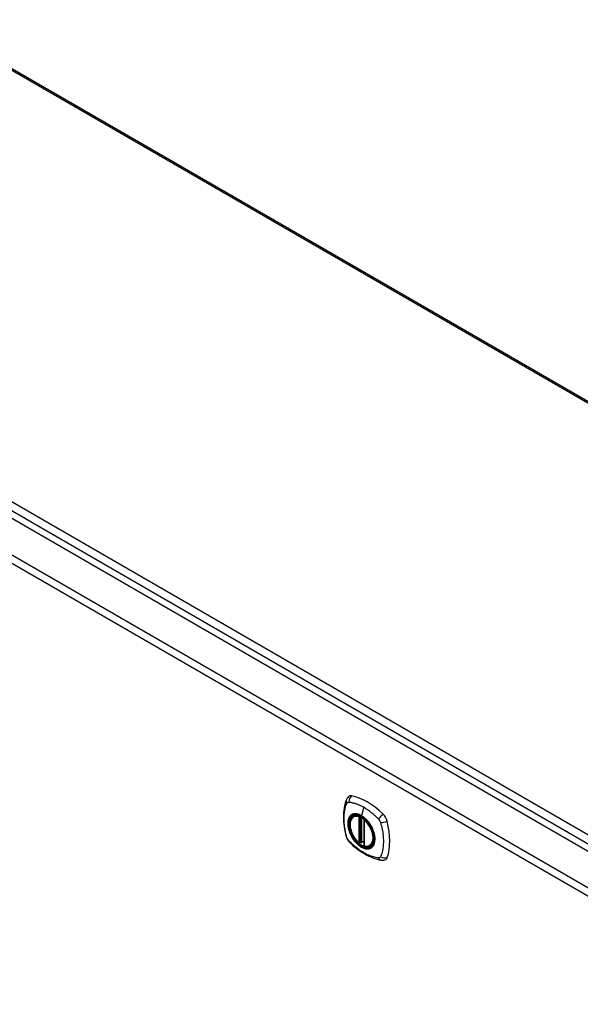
# Model space of a CAD drawing. Header units: inches. Extents: x 20 to 506, y 54 to 238.
# Tile 29 of 33: x 440 to 451, y 219 to 237. Entities that reach past the tile are written whole.
import ezdxf

# ---------------------------------------------------------------- set-up
doc = ezdxf.new("R2010")
doc.units = ezdxf.units.IN
doc.header["$MEASUREMENT"] = 0
doc.layers.add('Visible Edges(ANSI)', color=7, linetype='Continuous', lineweight=25)
doc.layers.add('Visible Tangent Edges(ANSI)', color=7, linetype='Continuous', lineweight=25)

msp = doc.modelspace()

# ---------------------------------------------------------------- linework, layer by layer
at = {"layer": 'Visible Edges(ANSI)'}
for p, q in [((438.676, 236.823), (471.596, 217.817)), ((430.683, 233.103), (464.344, 213.669)), ((446.588, 222.05), (446.598, 222.056)), ((446.783, 221.989), (446.783, 221.511)), ((446.714, 221.567), (446.7, 221.559)), ((446.729, 221.565), (446.727, 221.566)), ((446.783, 221.587), (446.742, 221.564)), ((446.901, 221.508), (446.911, 221.514))]:
    msp.add_line(p, q, dxfattribs=at)
at = {"layer": 'Visible Edges(ANSI)', "flags": 128}
for points in [[(446.492, 222.416), (446.479, 222.402), (446.468, 222.388), (446.46, 222.374), (446.454, 222.36)], [(446.454, 222.36), (446.446, 222.339), (446.44, 222.319), (446.435, 222.3), (446.43, 222.282), (446.426, 222.263), (446.421, 222.244), (446.414, 222.204), (446.408, 222.163), (446.404, 222.121), (446.402, 222.079), (446.401, 222.036), (446.402, 221.993), (446.404, 221.949), (446.408, 221.904), (446.414, 221.859), (446.421, 221.814), (446.429, 221.768), (446.439, 221.723), (446.444, 221.7), (446.447, 221.688), (446.451, 221.674)], [(446.686, 221.56), (446.672, 221.573), (446.659, 221.586), (446.645, 221.601), (446.632, 221.616), (446.62, 221.631), (446.608, 221.648), (446.597, 221.664), (446.586, 221.682), (446.576, 221.699), (446.567, 221.718), (446.558, 221.736), (446.55, 221.754), (446.543, 221.773), (446.537, 221.792), (446.532, 221.81), (446.528, 221.829), (446.524, 221.847), (446.522, 221.865), (446.52, 221.883), (446.519, 221.9), (446.52, 221.917), (446.521, 221.933), (446.523, 221.949), (446.527, 221.964), (446.531, 221.978), (446.536, 221.991), (446.543, 222.004), (446.55, 222.015), (446.558, 222.026), (446.567, 222.035), (446.577, 222.043), (446.588, 222.05)], [(446.84, 221.97), (446.859, 221.948), (446.877, 221.925), (446.894, 221.9), (446.909, 221.874), (446.924, 221.848), (446.936, 221.821), (446.948, 221.794), (446.958, 221.767)], [(446.451, 221.674), (446.455, 221.661), (446.46, 221.648), (446.466, 221.635), (446.473, 221.623), (446.48, 221.611), (446.488, 221.599), (446.497, 221.588), (446.506, 221.578)], [(446.506, 221.578), (446.516, 221.568), (446.526, 221.559), (446.543, 221.542), (446.577, 221.512), (446.613, 221.482), (446.648, 221.453), (446.685, 221.426), (446.721, 221.4), (446.758, 221.376), (446.795, 221.354), (446.833, 221.333), (446.871, 221.314), (446.909, 221.297), (446.947, 221.281), (446.985, 221.268), (447.023, 221.256), (447.061, 221.246), (447.08, 221.242), (447.091, 221.24), (447.102, 221.238)], [(446.727, 221.566), (446.724, 221.568), (446.721, 221.569), (446.717, 221.568), (446.714, 221.567)], [(446.901, 221.508), (446.889, 221.502), (446.876, 221.498), (446.863, 221.495), (446.849, 221.493), (446.835, 221.493), (446.821, 221.494), (446.806, 221.496), (446.791, 221.5)], [(447.102, 221.238), (447.117, 221.236), (447.134, 221.236), (447.151, 221.238), (447.17, 221.243)]]:
    msp.add_lwpolyline(points, dxfattribs=at)
at = {"layer": 'Visible Edges(ANSI)'}
for centre, start, end in [((446.794, 221.989), 137.3656, 180), ((446.694, 221.569), 229.389, 300), ((446.736, 221.574), 232.1717, 300), ((446.794, 221.511), 180, 253.4446)]:
    msp.add_arc(centre, 0.0118, start, end, dxfattribs=at)
for centre, major_axis, start_param, end_param in [((446.591, 222.27), (-0.089, 0.153), 5.825423, 6.408181), ((446.842, 221.273), (-0.64, 1.108), 5.170151, 5.825423), ((446.737, 221.775), (0.157, -0.273), 2.363977, 7.060801), ((447.093, 221.981), (0.089, -0.153), 1.113034, 2.028558), ((446.355, 222.117), (-0.64, 1.108), 3.599355, 4.254627), ((447.093, 221.401), (0.089, -0.153), 6.158189, 6.740947)]:
    msp.add_ellipse(centre, major_axis=major_axis, ratio=0.57735, start_param=start_param, end_param=end_param, dxfattribs=at)
msp.add_ellipse((446.734, 221.773), major_axis=(-0.16, 0.277), ratio=0.57735, dxfattribs=at)
at = {"layer": 'Visible Tangent Edges(ANSI)'}
for p, q in [((471.546, 217.812), (438.647, 236.806)), ((430.744, 233.204), (464.545, 213.689)), ((464.615, 213.81), (430.814, 233.325)), ((463.684, 213.207), (430.022, 232.641)), ((430.092, 232.763), (463.754, 213.328)), ((446.777, 222.22), (446.733, 222.064)), ((446.686, 222.042), (446.686, 221.565)), ((446.702, 222.042), (446.709, 222.046)), ((446.702, 221.565), (446.702, 222.042)), ((446.714, 222.045), (446.714, 221.571)), ((446.729, 221.572), (446.729, 222.037)), ((446.744, 221.569), (446.744, 222.028)), ((446.786, 221.507), (446.786, 221.985)), ((446.714, 221.571), (446.702, 221.565)), ((446.783, 221.591), (446.744, 221.569))]:
    msp.add_line(p, q, dxfattribs=at)
at = {"layer": 'Visible Tangent Edges(ANSI)', "flags": 128}
for points in [[(446.464, 221.66), (446.455, 221.693), (446.447, 221.722), (446.441, 221.752), (446.435, 221.782), (446.429, 221.811), (446.424, 221.84), (446.42, 221.869), (446.417, 221.898), (446.415, 221.926), (446.413, 221.954), (446.412, 221.982), (446.411, 222.009), (446.412, 222.035), (446.413, 222.062), (446.415, 222.087), (446.417, 222.113), (446.42, 222.137), (446.424, 222.161), (446.429, 222.185), (446.435, 222.208), (446.441, 222.23), (446.447, 222.252), (446.455, 222.273), (446.464, 222.294)], [(446.464, 222.294), (446.465, 222.295), (446.465, 222.296), (446.466, 222.297), (446.466, 222.298), (446.467, 222.298), (446.467, 222.299), (446.468, 222.3), (446.469, 222.301), (446.469, 222.301), (446.47, 222.302), (446.47, 222.303), (446.471, 222.304), (446.472, 222.304), (446.472, 222.305), (446.473, 222.306), (446.474, 222.306), (446.474, 222.307), (446.475, 222.307), (446.476, 222.308), (446.476, 222.308), (446.477, 222.309), (446.478, 222.309), (446.479, 222.31), (446.479, 222.31)], [(446.479, 222.31), (446.48, 222.311), (446.481, 222.311), (446.482, 222.312), (446.483, 222.312), (446.483, 222.312), (446.484, 222.313), (446.485, 222.313), (446.486, 222.313), (446.487, 222.314), (446.488, 222.314), (446.489, 222.314), (446.489, 222.314), (446.49, 222.314), (446.491, 222.315), (446.492, 222.315), (446.493, 222.315), (446.494, 222.315), (446.495, 222.315), (446.496, 222.315), (446.497, 222.315), (446.498, 222.315), (446.499, 222.315), (446.5, 222.315), (446.501, 222.315)], [(446.501, 222.315), (446.514, 222.315), (446.525, 222.313), (446.535, 222.311), (446.547, 222.309), (446.558, 222.306), (446.569, 222.304), (446.58, 222.301), (446.591, 222.298), (446.603, 222.295), (446.614, 222.292), (446.626, 222.288), (446.637, 222.284), (446.649, 222.28), (446.66, 222.276), (446.672, 222.271), (446.683, 222.266), (446.695, 222.261), (446.706, 222.256), (446.718, 222.251), (446.73, 222.245), (446.741, 222.239), (446.753, 222.233), (446.765, 222.226), (446.777, 222.22)], [(446.777, 222.22), (446.788, 222.213), (446.8, 222.206), (446.812, 222.199), (446.823, 222.191), (446.835, 222.183), (446.846, 222.175), (446.858, 222.167), (446.869, 222.159), (446.881, 222.15), (446.892, 222.141), (446.904, 222.133), (446.915, 222.123), (446.927, 222.114), (446.938, 222.105), (446.949, 222.095), (446.96, 222.085), (446.972, 222.075), (446.983, 222.065), (446.994, 222.055), (447.005, 222.044), (447.016, 222.034), (447.027, 222.023), (447.037, 222.012), (447.05, 221.998)], [(446.538, 222.07), (446.529, 222.062), (446.521, 222.053), (446.513, 222.043), (446.507, 222.033), (446.501, 222.021), (446.495, 222.008), (446.491, 221.995), (446.487, 221.981), (446.484, 221.966), (446.482, 221.951), (446.481, 221.935), (446.48, 221.918), (446.481, 221.901), (446.482, 221.884), (446.484, 221.866), (446.487, 221.848), (446.491, 221.829), (446.495, 221.811), (446.501, 221.792), (446.507, 221.773), (446.514, 221.754), (446.521, 221.736), (446.529, 221.717), (446.538, 221.699)], [(446.958, 221.767), (446.975, 221.699), (446.982, 221.633), (446.977, 221.575), (446.961, 221.525), (446.934, 221.487), (446.898, 221.462), (446.855, 221.452), (446.806, 221.456), (446.753, 221.475), (446.7, 221.507), (446.648, 221.552), (446.6, 221.607), (446.558, 221.669), (446.524, 221.736), (446.5, 221.805), (446.487, 221.873), (446.485, 221.936), (446.494, 221.991), (446.514, 222.036), (446.544, 222.07), (446.583, 222.089), (446.629, 222.094), (446.68, 222.084), (446.733, 222.06)], [(446.571, 222.09), (446.57, 222.089), (446.568, 222.088), (446.567, 222.088), (446.565, 222.087), (446.564, 222.086), (446.563, 222.086), (446.561, 222.085), (446.56, 222.084), (446.558, 222.084), (446.557, 222.083), (446.555, 222.082), (446.554, 222.081), (446.553, 222.081), (446.551, 222.08), (446.55, 222.079), (446.549, 222.078), (446.547, 222.077), (446.546, 222.076), (446.545, 222.075), (446.543, 222.074), (446.542, 222.073), (446.541, 222.072), (446.539, 222.071), (446.538, 222.07)], [(446.733, 222.064), (446.725, 222.068), (446.718, 222.072), (446.711, 222.075), (446.704, 222.079), (446.696, 222.082), (446.689, 222.085), (446.682, 222.087), (446.675, 222.09), (446.668, 222.092), (446.661, 222.093), (446.654, 222.095), (446.647, 222.096), (446.64, 222.097), (446.633, 222.098), (446.627, 222.098), (446.62, 222.098), (446.614, 222.098), (446.607, 222.098), (446.601, 222.097), (446.595, 222.096), (446.589, 222.095), (446.583, 222.093), (446.577, 222.092), (446.571, 222.09)], [(446.893, 221.904), (446.888, 221.912), (446.882, 221.921), (446.876, 221.929), (446.87, 221.937), (446.864, 221.945), (446.857, 221.953), (446.851, 221.961), (446.845, 221.969), (446.838, 221.976), (446.832, 221.983), (446.825, 221.99), (446.818, 221.997), (446.811, 222.004), (446.804, 222.01), (446.797, 222.017), (446.79, 222.023), (446.783, 222.029), (446.776, 222.035), (446.769, 222.04), (446.762, 222.045), (446.754, 222.05), (446.747, 222.055), (446.74, 222.06), (446.733, 222.064)], [(446.733, 222.06), (446.738, 222.058), (446.742, 222.055), (446.747, 222.052), (446.752, 222.049), (446.756, 222.046), (446.761, 222.043), (446.765, 222.039), (446.77, 222.036), (446.774, 222.033), (446.779, 222.029), (446.784, 222.025), (446.788, 222.022), (446.793, 222.018), (446.797, 222.014), (446.802, 222.01), (446.806, 222.006), (446.81, 222.002), (446.815, 221.997), (446.819, 221.993), (446.823, 221.989), (446.828, 221.984), (446.832, 221.98), (446.836, 221.975), (446.84, 221.97)], [(446.927, 221.846), (446.925, 221.849), (446.924, 221.851), (446.923, 221.854), (446.921, 221.856), (446.92, 221.858), (446.919, 221.861), (446.917, 221.863), (446.916, 221.866), (446.915, 221.868), (446.913, 221.871), (446.912, 221.873), (446.911, 221.875), (446.909, 221.878), (446.908, 221.88), (446.906, 221.883), (446.905, 221.885), (446.904, 221.887), (446.902, 221.89), (446.901, 221.892), (446.899, 221.894), (446.898, 221.897), (446.896, 221.899), (446.895, 221.901), (446.893, 221.904)], [(446.927, 221.475), (446.935, 221.483), (446.944, 221.492), (446.951, 221.502), (446.958, 221.513), (446.964, 221.524), (446.97, 221.537), (446.974, 221.55), (446.978, 221.564), (446.981, 221.579), (446.983, 221.594), (446.985, 221.61), (446.985, 221.627), (446.985, 221.644), (446.983, 221.662), (446.981, 221.679), (446.978, 221.698), (446.974, 221.716), (446.97, 221.735), (446.964, 221.753), (446.958, 221.772), (446.951, 221.791), (446.944, 221.809), (446.935, 221.828), (446.927, 221.846)], [(447.05, 221.998), (447.052, 221.996), (447.054, 221.993), (447.056, 221.991), (447.058, 221.989), (447.06, 221.986), (447.062, 221.984), (447.063, 221.981), (447.065, 221.979), (447.067, 221.976), (447.068, 221.974), (447.07, 221.971), (447.072, 221.968), (447.073, 221.966), (447.075, 221.963), (447.076, 221.96), (447.077, 221.958), (447.079, 221.955), (447.08, 221.952), (447.081, 221.949), (447.082, 221.946), (447.084, 221.944), (447.085, 221.941), (447.086, 221.938), (447.087, 221.935)], [(447.087, 221.935), (447.096, 221.902), (447.104, 221.872), (447.111, 221.843), (447.117, 221.814), (447.123, 221.784), (447.128, 221.755), (447.132, 221.726), (447.135, 221.698), (447.138, 221.67), (447.14, 221.642), (447.141, 221.614), (447.142, 221.587), (447.141, 221.56), (447.14, 221.534), (447.138, 221.508), (447.135, 221.483), (447.132, 221.458), (447.128, 221.434), (447.123, 221.41), (447.117, 221.387), (447.111, 221.365), (447.104, 221.343), (447.096, 221.322), (447.087, 221.3)], [(446.501, 221.597), (446.499, 221.599), (446.497, 221.601), (446.495, 221.604), (446.493, 221.606), (446.491, 221.609), (446.489, 221.611), (446.488, 221.613), (446.486, 221.616), (446.484, 221.619), (446.483, 221.621), (446.481, 221.624), (446.479, 221.626), (446.478, 221.629), (446.476, 221.632), (446.475, 221.635), (446.474, 221.637), (446.472, 221.64), (446.471, 221.643), (446.47, 221.646), (446.469, 221.648), (446.467, 221.651), (446.466, 221.654), (446.465, 221.657), (446.464, 221.66)], [(446.538, 221.699), (446.539, 221.696), (446.541, 221.694), (446.542, 221.691), (446.543, 221.689), (446.545, 221.687), (446.546, 221.684), (446.547, 221.682), (446.549, 221.679), (446.55, 221.677), (446.551, 221.674), (446.553, 221.672), (446.554, 221.67), (446.555, 221.667), (446.557, 221.665), (446.558, 221.662), (446.56, 221.66), (446.561, 221.658), (446.563, 221.655), (446.564, 221.653), (446.565, 221.651), (446.567, 221.648), (446.568, 221.646), (446.57, 221.643), (446.571, 221.641)], [(447.05, 221.28), (447.027, 221.282), (447.005, 221.286), (446.983, 221.291), (446.96, 221.297), (446.938, 221.304), (446.915, 221.311), (446.892, 221.32), (446.87, 221.329), (446.846, 221.34), (446.823, 221.351), (446.8, 221.363), (446.777, 221.376), (446.753, 221.39), (446.73, 221.405), (446.707, 221.42), (446.683, 221.437), (446.66, 221.454), (446.637, 221.472), (446.614, 221.491), (446.591, 221.51), (446.569, 221.53), (446.547, 221.551), (446.525, 221.572), (446.501, 221.597)], [(446.571, 221.641), (446.583, 221.624), (446.595, 221.608), (446.607, 221.592), (446.62, 221.577), (446.633, 221.562), (446.647, 221.548), (446.661, 221.535), (446.675, 221.522), (446.689, 221.511), (446.704, 221.5), (446.718, 221.49), (446.733, 221.481), (446.747, 221.473), (446.762, 221.466), (446.776, 221.461), (446.79, 221.456), (446.804, 221.452), (446.818, 221.449), (446.832, 221.447), (446.845, 221.447), (446.858, 221.447), (446.87, 221.449), (446.882, 221.452), (446.893, 221.455)], [(446.714, 221.569), (446.714, 221.569), (446.713, 221.569), (446.713, 221.569), (446.713, 221.569), (446.713, 221.569), (446.713, 221.568), (446.713, 221.568), (446.713, 221.568), (446.713, 221.568), (446.713, 221.568), (446.713, 221.568), (446.713, 221.568), (446.713, 221.567), (446.713, 221.567), (446.713, 221.567), (446.713, 221.567), (446.713, 221.567), (446.713, 221.567), (446.713, 221.567), (446.713, 221.567), (446.713, 221.567), (446.713, 221.567), (446.714, 221.567), (446.714, 221.567)], [(446.714, 221.571), (446.714, 221.571), (446.714, 221.571), (446.714, 221.571), (446.714, 221.571), (446.714, 221.571), (446.714, 221.571), (446.714, 221.571), (446.714, 221.571), (446.714, 221.57), (446.714, 221.57), (446.714, 221.57), (446.714, 221.57), (446.714, 221.57), (446.714, 221.57), (446.714, 221.57), (446.714, 221.57), (446.714, 221.57), (446.714, 221.57), (446.714, 221.57), (446.714, 221.57), (446.714, 221.57), (446.714, 221.57), (446.714, 221.57), (446.714, 221.569)], [(446.714, 221.567), (446.714, 221.567), (446.714, 221.567), (446.714, 221.567), (446.714, 221.567), (446.714, 221.567), (446.714, 221.567), (446.714, 221.567), (446.714, 221.567), (446.714, 221.567), (446.714, 221.567), (446.714, 221.567), (446.714, 221.567), (446.714, 221.567), (446.714, 221.567), (446.714, 221.567), (446.714, 221.567), (446.714, 221.567), (446.714, 221.567), (446.714, 221.567), (446.714, 221.567), (446.714, 221.567), (446.714, 221.567), (446.714, 221.567), (446.714, 221.567)], [(446.727, 221.566), (446.727, 221.566), (446.727, 221.566), (446.727, 221.566), (446.727, 221.566), (446.727, 221.566), (446.727, 221.566), (446.727, 221.566), (446.727, 221.566), (446.727, 221.566), (446.727, 221.566), (446.727, 221.566), (446.727, 221.566), (446.727, 221.566), (446.727, 221.566), (446.727, 221.566), (446.727, 221.566), (446.728, 221.566), (446.728, 221.566), (446.728, 221.566), (446.728, 221.566), (446.728, 221.566), (446.728, 221.566), (446.728, 221.566), (446.728, 221.566)], [(446.728, 221.566), (446.728, 221.566), (446.728, 221.566), (446.728, 221.566), (446.728, 221.566), (446.728, 221.566), (446.728, 221.566), (446.728, 221.566), (446.728, 221.566), (446.728, 221.566), (446.728, 221.566), (446.728, 221.566), (446.728, 221.567), (446.728, 221.567), (446.728, 221.567), (446.728, 221.567), (446.729, 221.567), (446.729, 221.567), (446.729, 221.567), (446.729, 221.568), (446.729, 221.568), (446.729, 221.568), (446.729, 221.568), (446.729, 221.568), (446.729, 221.569)], [(446.729, 221.569), (446.729, 221.569), (446.729, 221.569), (446.729, 221.569), (446.729, 221.569), (446.729, 221.569), (446.729, 221.569), (446.729, 221.569), (446.729, 221.57), (446.729, 221.57), (446.729, 221.57), (446.729, 221.57), (446.729, 221.57), (446.729, 221.57), (446.729, 221.57), (446.729, 221.571), (446.729, 221.571), (446.729, 221.571), (446.729, 221.571), (446.729, 221.571), (446.729, 221.571), (446.729, 221.571), (446.729, 221.572), (446.729, 221.572), (446.729, 221.572)], [(446.893, 221.455), (446.895, 221.456), (446.896, 221.457), (446.898, 221.457), (446.899, 221.458), (446.901, 221.458), (446.902, 221.459), (446.904, 221.46), (446.905, 221.461), (446.906, 221.461), (446.908, 221.462), (446.909, 221.463), (446.911, 221.464), (446.912, 221.464), (446.913, 221.465), (446.915, 221.466), (446.916, 221.467), (446.917, 221.468), (446.919, 221.469), (446.92, 221.47), (446.921, 221.471), (446.923, 221.472), (446.924, 221.473), (446.925, 221.474), (446.927, 221.475)], [(447.087, 221.3), (447.086, 221.299), (447.085, 221.297), (447.084, 221.296), (447.082, 221.294), (447.081, 221.293), (447.08, 221.291), (447.079, 221.29), (447.077, 221.289), (447.076, 221.288), (447.075, 221.287), (447.073, 221.286), (447.072, 221.285), (447.07, 221.284), (447.069, 221.283), (447.067, 221.282), (447.065, 221.282), (447.063, 221.281), (447.062, 221.281), (447.06, 221.28), (447.058, 221.28), (447.056, 221.28), (447.054, 221.28), (447.052, 221.28), (447.05, 221.28)]]:
    msp.add_lwpolyline(points, dxfattribs=at)
at = {"layer": 'Visible Tangent Edges(ANSI)'}
for centre, major_axis, ratio, start_param, end_param in [((446.591, 222.333), (0.027, 0.115), 0.753705, 0.761071, 1.898341), ((446.564, 222.318), (-0.11, 0.042), 0.704518, 0, 0.765179), ((446.736, 221.775), (-0.173, 0.3), 0.57735, 5.055237, 10.652726), ((446.736, 221.775), (-0.151, 0.261), 0.57735, 5.735752, 8.401415), ((446.744, 221.779), (-0.156, 0.271), 0.57735, 6.166197, 6.283185), ((446.694, 222.047), (-0.0034, -0.0113), 0.697177, 4.264021, 5.346931), ((446.694, 222.047), (-0.0118, 0), 0.57735, 0.785398, 2.356194), ((446.694, 222.047), (0.0059, -0.0102), 0.57735, 0.785398, 1.517295), ((446.736, 222.064), (-0.00246, -0.00426), 0.57735, 5.126896, 6.141288), ((447.121, 222.028), (0.0787, 0.088), 0.341266, 1.05898, 2.19625), ((446.794, 221.989), (-0.0118, 0), 0.57735, 0, 0.785398), ((446.794, 221.989), (0.00769, 0.00897), 0.424984, 1.537927, 2.449935), ((446.736, 221.775), (0.151, -0.261), 0.57735, 5.735752, 8.401415), ((447.148, 221.981), (0.116, 0.024), 0.341266, 4.086935, 5.224206), ((446.564, 221.707), (-0.114, -0.032), 0.390453, 0, 0.392125), ((446.591, 221.66), (-0.0849, -0.0822), 0.390453, 5.89106, 6.283185), ((446.694, 221.569), (-0.00769, -0.00897), 0.424984, 5.591528, 6.283185), ((446.694, 221.569), (0.0118, 0), 0.57735, 3.926991, 5.497787), ((446.694, 221.569), (0.0059, -0.0102), 0.57735, 0, 0.785398), ((446.722, 221.566), (-0.0118, 0), 0.57735, 4.088863, 5.497787), ((446.722, 221.563), (-0.0116, 0.0022), 0.653911, 4.189362, 5.615943), ((446.72, 221.557), (-0.0092, 0.00741), 0.983841, 4.634609, 5.950564), ((446.736, 221.574), (-0.00724, -0.00933), 0.470841, 6.079443, 6.283185), ((446.736, 221.574), (0.0118, 0), 0.57735, 4.073452, 5.497787), ((446.736, 221.574), (0.0059, -0.0102), 0.57735, 0, 0.785398), ((446.794, 221.511), (-0.0118, 0), 0.57735, 0, 0.785398), ((446.794, 221.511), (-0.0034, -0.0113), 0.697177, 5.346931, 6.283185), ((446.744, 221.779), (0.156, -0.271), 0.57735, 0, 0.116988), ((447.148, 221.37), (0.113, -0.035), 0.753705, 4.384844, 5.522115), ((447.121, 221.354), (-0.019, -0.117), 0.704518, 5.518007, 6.283185)]:
    msp.add_ellipse(centre, major_axis=major_axis, ratio=ratio, start_param=start_param, end_param=end_param, dxfattribs=at)
for centre, major_axis in [((446.737, 221.775), (0.171, -0.296)), ((446.734, 221.773), (-0.163, 0.282)), ((446.734, 221.773), (0.162, -0.281))]:
    msp.add_ellipse(centre, major_axis=major_axis, ratio=0.57735, dxfattribs=at)

doc.saveas('drawing.dxf')
